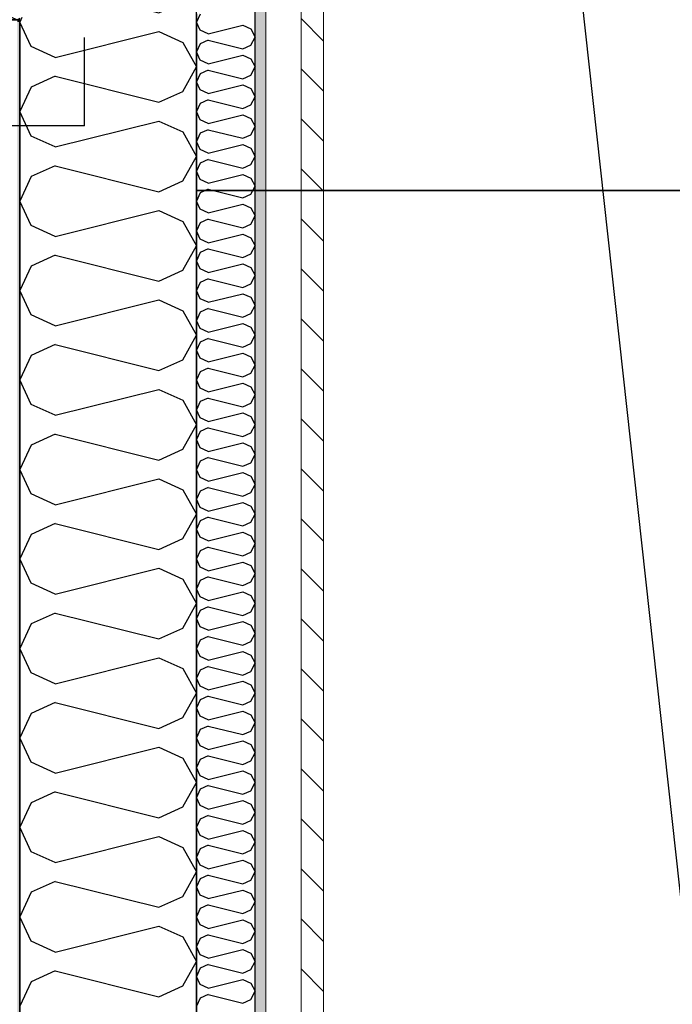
# Model space of a CAD drawing. Header units: millimetres. Extents: x -117798 to 93698, y -182207 to 252400.
# Tile 190 of 222: x -64343 to -63789, y -15857 to -15022. Entities that reach past the tile are written whole.
import ezdxf

# ---------------------------------------------------------------- set-up
doc = ezdxf.new("R2010")
doc.units = ezdxf.units.MM
doc.header["$LTSCALE"] = 0.5
doc.header["$MEASUREMENT"] = 0
doc.linetypes.add('Over snittplan', pattern=[260, 150, -50, 10, -50])
doc.linetypes.add('PLINE', pattern=[0])
for name, color, linetype in [('223- Bjelker', 7, 'Continuous'), ('232- Ikke-bærende yttervegger', 7, 'Continuous'), ('232- Ikke-bærende yttervegger (Skravur)', 7, 'Continuous'), ('232- Ikke-bærende yttervegger (Skravur)(Nye konstruksjoner)', 7, 'Continuous'), ('232- Ikke-bærende yttervegger(Nye konstruksjoner)', 7, 'Continuous'), ('235- Utvendig kledning og overflate (Skravur)(Nye konstruksjoner)', 7, 'Continuous'), ('261- Primærkonstruksjon (tak)', 7, 'Continuous'), ('262- Taktekking(Nye konstruksjoner)', 7, 'Continuous')]:
    doc.layers.add(name, color=color, linetype=linetype)
doc.layers.add('235- Utvendig kledning og overflate(Nye konstruksjoner)', color=7, linetype='Continuous', lineweight=0)

# ---------------------------------------------------------------- blocks, each defined once
blk = doc.blocks.new('*X154')
at = {"layer": '232- Ikke-bærende yttervegger (Skravur)', "linetype": 'PLINE'}
for p, q in [((-64342.16, -15021.93), (-64343.16, -15024.04)), ((-64333.35, -15044.76), (-64343.16, -15024.04)), ((-64313.03, -15054.01), (-64225.04, -15032.01)), ((-64225.04, -15032.01), (-64204.72, -15041.26)), ((-64204.72, -15041.26), (-64193.16, -15061.98)), ((-64313.03, -15054.01), (-64333.35, -15044.76)), ((-64204.72, -15082.7), (-64193.16, -15061.98)), ((-64313.03, -15069.95), (-64333.35, -15079.19)), ((-64313.03, -15069.95), (-64225.04, -15091.95)), ((-64333.35, -15079.19), (-64343.16, -15099.92)), ((-64225.04, -15091.95), (-64204.72, -15082.7)), ((-64333.35, -15120.64), (-64343.16, -15099.92)), ((-64313.03, -15129.88), (-64225.04, -15107.89)), ((-64225.04, -15107.89), (-64204.72, -15117.13)), ((-64204.72, -15117.13), (-64193.16, -15137.86)), ((-64313.03, -15129.88), (-64333.35, -15120.64)), ((-64204.72, -15158.58), (-64193.16, -15137.86)), ((-64313.03, -15145.83), (-64333.35, -15155.07)), ((-64313.03, -15145.83), (-64225.04, -15167.82)), ((-64333.35, -15155.07), (-64343.16, -15175.8)), ((-64225.04, -15167.82), (-64204.72, -15158.58)), ((-64333.35, -15196.52), (-64343.16, -15175.8)), ((-64313.03, -15205.76), (-64225.04, -15183.77)), ((-64225.04, -15183.77), (-64204.72, -15193.01)), ((-64313.03, -15205.76), (-64333.35, -15196.52)), ((-64204.72, -15193.01), (-64193.16, -15213.73)), ((-64204.72, -15234.46), (-64193.16, -15213.73)), ((-64313.03, -15221.71), (-64333.35, -15230.95)), ((-64313.03, -15221.71), (-64225.04, -15243.7)), ((-64333.35, -15230.95), (-64343.16, -15251.67)), ((-64225.04, -15243.7), (-64204.72, -15234.46)), ((-64333.35, -15272.4), (-64343.16, -15251.67)), ((-64313.03, -15281.64), (-64225.04, -15259.65)), ((-64225.04, -15259.65), (-64204.72, -15268.89)), ((-64313.03, -15281.64), (-64333.35, -15272.4)), ((-64204.72, -15268.89), (-64193.16, -15289.61)), ((-64204.72, -15310.34), (-64193.16, -15289.61)), ((-64313.03, -15297.58), (-64333.35, -15306.83)), ((-64313.03, -15297.58), (-64225.04, -15319.58)), ((-64333.35, -15306.83), (-64343.16, -15327.55)), ((-64225.04, -15319.58), (-64204.72, -15310.34)), ((-64333.35, -15348.27), (-64343.16, -15327.55)), ((-64313.03, -15357.52), (-64225.04, -15335.52)), ((-64225.04, -15335.52), (-64204.72, -15344.77)), ((-64313.03, -15357.52), (-64333.35, -15348.27)), ((-64204.72, -15344.77), (-64193.16, -15365.49)), ((-64204.72, -15386.21), (-64193.16, -15365.49)), ((-64313.03, -15373.46), (-64333.35, -15382.71)), ((-64313.03, -15373.46), (-64225.04, -15395.46)), ((-64333.35, -15382.71), (-64343.16, -15403.43)), ((-64225.04, -15395.46), (-64204.72, -15386.21)), ((-64333.35, -15424.15), (-64343.16, -15403.43)), ((-64313.03, -15433.4), (-64225.04, -15411.4)), ((-64225.04, -15411.4), (-64204.72, -15420.65)), ((-64313.03, -15433.4), (-64333.35, -15424.15)), ((-64204.72, -15420.65), (-64193.16, -15441.37)), ((-64204.72, -15462.09), (-64193.16, -15441.37)), ((-64313.03, -15449.34), (-64333.35, -15458.59)), ((-64313.03, -15449.34), (-64225.04, -15471.34)), ((-64333.35, -15458.59), (-64343.16, -15479.31)), ((-64225.04, -15471.34), (-64204.72, -15462.09)), ((-64333.35, -15500.03), (-64343.16, -15479.31)), ((-64313.03, -15509.28), (-64225.04, -15487.28)), ((-64225.04, -15487.28), (-64204.72, -15496.53)), ((-64313.03, -15509.28), (-64333.35, -15500.03)), ((-64204.72, -15496.53), (-64193.16, -15517.25)), ((-64204.72, -15537.97), (-64193.16, -15517.25)), ((-64313.03, -15525.22), (-64333.35, -15534.47)), ((-64313.03, -15525.22), (-64225.04, -15547.22)), ((-64333.35, -15534.47), (-64343.16, -15555.19)), ((-64225.04, -15547.22), (-64204.72, -15537.97)), ((-64333.35, -15575.91), (-64343.16, -15555.19)), ((-64313.03, -15585.16), (-64225.04, -15563.16)), ((-64225.04, -15563.16), (-64204.72, -15572.41)), ((-64313.03, -15585.16), (-64333.35, -15575.91)), ((-64204.72, -15572.41), (-64193.16, -15593.13)), ((-64204.72, -15613.85), (-64193.16, -15593.13)), ((-64313.03, -15601.1), (-64333.35, -15610.35)), ((-64313.03, -15601.1), (-64225.04, -15623.1)), ((-64333.35, -15610.35), (-64343.16, -15631.07)), ((-64225.04, -15623.1), (-64204.72, -15613.85)), ((-64333.35, -15651.79), (-64343.16, -15631.07)), ((-64313.03, -15661.04), (-64225.04, -15639.04)), ((-64225.04, -15639.04), (-64204.72, -15648.29)), ((-64313.03, -15661.04), (-64333.35, -15651.79)), ((-64204.72, -15648.29), (-64193.16, -15669.01)), ((-64204.72, -15689.73), (-64193.16, -15669.01)), ((-64313.03, -15676.98), (-64333.35, -15686.23)), ((-64313.03, -15676.98), (-64225.04, -15698.98)), ((-64333.35, -15686.23), (-64343.16, -15706.95)), ((-64225.04, -15698.98), (-64204.72, -15689.73)), ((-64333.35, -15727.67), (-64343.16, -15706.95)), ((-64313.03, -15736.92), (-64225.04, -15714.92)), ((-64225.04, -15714.92), (-64204.72, -15724.17)), ((-64204.72, -15724.17), (-64193.16, -15744.89)), ((-64313.03, -15736.92), (-64333.35, -15727.67)), ((-64204.72, -15765.61), (-64193.16, -15744.89)), ((-64313.03, -15752.86), (-64333.35, -15762.11)), ((-64313.03, -15752.86), (-64225.04, -15774.86)), ((-64333.35, -15762.11), (-64343.16, -15782.83)), ((-64225.04, -15774.86), (-64204.72, -15765.61)), ((-64333.35, -15803.55), (-64343.16, -15782.83)), ((-64313.03, -15812.8), (-64225.04, -15790.8)), ((-64225.04, -15790.8), (-64204.72, -15800.04)), ((-64204.72, -15800.04), (-64193.16, -15820.77)), ((-64313.03, -15812.8), (-64333.35, -15803.55)), ((-64204.72, -15841.49), (-64193.16, -15820.77)), ((-64313.03, -15828.74), (-64333.35, -15837.98)), ((-64313.03, -15828.74), (-64225.04, -15850.74)), ((-64333.35, -15837.98), (-64343.16, -15858.71)), ((-64225.04, -15850.74), (-64204.72, -15841.49))]:
    blk.add_line(p, q, dxfattribs=at)
blk = doc.blocks.new('*X156')
at = {"layer": '232- Ikke-bærende yttervegger (Skravur)', "linetype": 'PLINE'}
for p, q in [((-64208.85, -14887.62), (-64204.72, -14889.5)), ((-64204.72, -14889.5), (-64193.16, -14910.22)), ((-64204.72, -14930.94), (-64193.16, -14910.22)), ((-64254.14, -14932.91), (-64225.04, -14940.19)), ((-64225.04, -14940.19), (-64204.72, -14930.94)), ((-64294.8, -14973.57), (-64225.04, -14956.13)), ((-64225.04, -14956.13), (-64204.72, -14965.38)), ((-64204.72, -14965.38), (-64193.16, -14986.1)), ((-64204.72, -15006.82), (-64193.16, -14986.1)), ((-64313.03, -14994.07), (-64317.19, -14995.96)), ((-64313.03, -14994.07), (-64225.04, -15016.07)), ((-64225.04, -15016.07), (-64204.72, -15006.82)), ((-64341.26, -15020.03), (-64342.16, -15021.93))]:
    blk.add_line(p, q, dxfattribs=at)
blk = doc.blocks.new('*X157')
at = {"layer": '232- Ikke-bærende yttervegger (Skravur)', "linetype": 'PLINE'}
for p, q in [((-64935.19, -14883.49), (-64914.46, -14871.93)), ((-64893.74, -14883.49), (-64914.46, -14871.93)), ((-64859.31, -14883.49), (-64838.59, -14871.93)), ((-64817.86, -14883.49), (-64838.59, -14871.93)), ((-64783.43, -14883.49), (-64762.71, -14871.93)), ((-64741.98, -14883.49), (-64762.71, -14871.93)), ((-64707.55, -14883.49), (-64686.83, -14871.93)), ((-64666.11, -14883.49), (-64686.83, -14871.93)), ((-64631.67, -14883.49), (-64610.95, -14871.93)), ((-64590.23, -14883.49), (-64610.95, -14871.93)), ((-64555.79, -14883.49), (-64535.07, -14871.93)), ((-64514.35, -14883.49), (-64535.07, -14871.93)), ((-64479.91, -14883.49), (-64459.19, -14871.93)), ((-64438.47, -14883.49), (-64459.19, -14871.93)), ((-64404.03, -14883.49), (-64383.31, -14871.93)), ((-64362.59, -14883.49), (-64383.31, -14871.93)), ((-64969.62, -14883.49), (-64973.16, -14881.52)), ((-64960.37, -14903.81), (-64969.62, -14883.49)), ((-64944.43, -14903.81), (-64935.19, -14883.49)), ((-64884.5, -14903.81), (-64893.74, -14883.49)), ((-64868.55, -14903.81), (-64859.31, -14883.49)), ((-64808.62, -14903.81), (-64817.86, -14883.49)), ((-64792.67, -14903.81), (-64783.43, -14883.49)), ((-64732.74, -14903.81), (-64741.98, -14883.49)), ((-64716.8, -14903.81), (-64707.55, -14883.49)), ((-64656.86, -14903.81), (-64666.11, -14883.49)), ((-64640.92, -14903.81), (-64631.67, -14883.49)), ((-64580.98, -14903.81), (-64590.23, -14883.49)), ((-64565.04, -14903.81), (-64555.79, -14883.49)), ((-64505.1, -14903.81), (-64514.35, -14883.49)), ((-64489.16, -14903.81), (-64479.91, -14883.49)), ((-64429.22, -14903.81), (-64438.47, -14883.49)), ((-64413.28, -14903.81), (-64404.03, -14883.49)), ((-64353.34, -14903.81), (-64362.59, -14883.49)), ((-64973.16, -14954.95), (-64960.37, -14903.81)), ((-64922.44, -14991.8), (-64944.43, -14903.81)), ((-64906.49, -14991.8), (-64884.5, -14903.81)), ((-64846.56, -14991.8), (-64868.55, -14903.81)), ((-64830.61, -14991.8), (-64808.62, -14903.81)), ((-64770.68, -14991.8), (-64792.67, -14903.81)), ((-64754.74, -14991.8), (-64732.74, -14903.81)), ((-64694.8, -14991.8), (-64716.8, -14903.81)), ((-64678.86, -14991.8), (-64656.86, -14903.81)), ((-64618.92, -14991.8), (-64640.92, -14903.81)), ((-64602.98, -14991.8), (-64580.98, -14903.81)), ((-64543.04, -14991.8), (-64565.04, -14903.81)), ((-64527.1, -14991.8), (-64505.1, -14903.81)), ((-64467.16, -14991.8), (-64489.16, -14903.81)), ((-64451.22, -14991.8), (-64429.22, -14903.81)), ((-64391.28, -14991.8), (-64413.28, -14903.81)), ((-64375.34, -14991.8), (-64353.34, -14903.81)), ((-64922.44, -14991.8), (-64931.68, -15012.12)), ((-64906.49, -14991.8), (-64897.25, -15012.12)), ((-64846.56, -14991.8), (-64855.8, -15012.12)), ((-64830.61, -14991.8), (-64821.37, -15012.12)), ((-64770.68, -14991.8), (-64779.92, -15012.12)), ((-64754.74, -14991.8), (-64745.49, -15012.12)), ((-64694.8, -14991.8), (-64704.05, -15012.12)), ((-64678.86, -14991.8), (-64669.61, -15012.12)), ((-64618.92, -14991.8), (-64628.17, -15012.12)), ((-64602.98, -14991.8), (-64593.73, -15012.12)), ((-64543.04, -14991.8), (-64552.29, -15012.12)), ((-64527.1, -14991.8), (-64517.85, -15012.12)), ((-64467.16, -14991.8), (-64476.41, -15012.12)), ((-64451.22, -14991.8), (-64441.97, -15012.12)), ((-64391.28, -14991.8), (-64400.53, -15012.12)), ((-64375.34, -14991.8), (-64366.09, -15012.12)), ((-64973.16, -15012.05), (-64973.13, -15012.12)), ((-64973.13, -15012.12), (-64952.4, -15021.93)), ((-64931.68, -15012.12), (-64952.4, -15021.93)), ((-64897.25, -15012.12), (-64876.52, -15021.93)), ((-64855.8, -15012.12), (-64876.52, -15021.93)), ((-64821.37, -15012.12), (-64800.65, -15021.93)), ((-64779.92, -15012.12), (-64800.65, -15021.93)), ((-64745.49, -15012.12), (-64724.77, -15021.93)), ((-64704.05, -15012.12), (-64724.77, -15021.93)), ((-64669.61, -15012.12), (-64648.89, -15021.93)), ((-64628.17, -15012.12), (-64648.89, -15021.93)), ((-64593.73, -15012.12), (-64573.01, -15021.93)), ((-64552.29, -15012.12), (-64573.01, -15021.93)), ((-64517.85, -15012.12), (-64497.13, -15021.93)), ((-64476.41, -15012.12), (-64497.13, -15021.93)), ((-64441.97, -15012.12), (-64421.25, -15021.93)), ((-64400.53, -15012.12), (-64421.25, -15021.93)), ((-64366.09, -15012.12), (-64345.37, -15021.93)), ((-64343.16, -15020.88), (-64345.37, -15021.93))]:
    blk.add_line(p, q, dxfattribs=at)
blk = doc.blocks.new('*X420')
at = {"layer": '235- Utvendig kledning og overflate (Skravur)(Nye konstruksjoner)', "linetype": 'PLINE'}
for p, q in [((-64189.89, -15017.13), (-64193.16, -15024.04)), ((-64189.89, -15030.94), (-64193.16, -15024.04)), ((-64183.12, -15034.03), (-64189.89, -15030.94)), ((-64183.12, -15034.03), (-64153.79, -15026.69)), ((-64153.79, -15026.69), (-64147.01, -15029.78)), ((-64147.01, -15029.78), (-64143.16, -15036.68)), ((-64183.12, -15039.34), (-64189.89, -15042.42)), ((-64183.12, -15039.34), (-64153.79, -15046.67)), ((-64147.01, -15043.59), (-64143.16, -15036.68)), ((-64189.89, -15042.42), (-64193.16, -15049.33)), ((-64189.89, -15056.24), (-64193.16, -15049.33)), ((-64153.79, -15046.67), (-64147.01, -15043.59)), ((-64183.12, -15059.32), (-64189.89, -15056.24)), ((-64183.12, -15059.32), (-64153.79, -15051.99)), ((-64153.79, -15051.99), (-64147.01, -15055.07)), ((-64147.01, -15055.07), (-64143.16, -15061.98)), ((-64183.12, -15064.63), (-64189.89, -15067.72)), ((-64183.12, -15064.63), (-64153.79, -15071.97)), ((-64147.01, -15068.88), (-64143.16, -15061.98)), ((-64189.89, -15067.72), (-64193.16, -15074.62)), ((-64189.89, -15081.53), (-64193.16, -15074.62)), ((-64153.79, -15071.97), (-64147.01, -15068.88)), ((-64183.12, -15084.61), (-64189.89, -15081.53)), ((-64183.12, -15084.61), (-64153.79, -15077.28)), ((-64153.79, -15077.28), (-64147.01, -15080.36)), ((-64147.01, -15080.36), (-64143.16, -15087.27)), ((-64183.12, -15089.93), (-64189.89, -15093.01)), ((-64183.12, -15089.93), (-64153.79, -15097.26)), ((-64147.01, -15094.18), (-64143.16, -15087.27)), ((-64189.89, -15093.01), (-64193.16, -15099.92)), ((-64189.89, -15106.82), (-64193.16, -15099.92)), ((-64153.79, -15097.26), (-64147.01, -15094.18)), ((-64183.12, -15109.91), (-64189.89, -15106.82)), ((-64183.12, -15109.91), (-64153.79, -15102.57)), ((-64153.79, -15102.57), (-64147.01, -15105.66)), ((-64147.01, -15105.66), (-64143.16, -15112.56)), ((-64183.12, -15115.22), (-64189.89, -15118.3)), ((-64183.12, -15115.22), (-64153.79, -15122.55)), ((-64147.01, -15119.47), (-64143.16, -15112.56)), ((-64189.89, -15118.3), (-64193.16, -15125.21)), ((-64189.89, -15132.12), (-64193.16, -15125.21)), ((-64153.79, -15122.55), (-64147.01, -15119.47)), ((-64183.12, -15135.2), (-64189.89, -15132.12)), ((-64183.12, -15135.2), (-64153.79, -15127.87)), ((-64153.79, -15127.87), (-64147.01, -15130.95)), ((-64147.01, -15130.95), (-64143.16, -15137.86)), ((-64183.12, -15140.51), (-64189.89, -15143.6)), ((-64183.12, -15140.51), (-64153.79, -15147.85)), ((-64147.01, -15144.76), (-64143.16, -15137.86)), ((-64189.89, -15143.6), (-64193.16, -15150.5)), ((-64189.89, -15157.41), (-64193.16, -15150.5)), ((-64153.79, -15147.85), (-64147.01, -15144.76)), ((-64183.12, -15160.49), (-64189.89, -15157.41)), ((-64183.12, -15160.49), (-64153.79, -15153.16)), ((-64153.79, -15153.16), (-64147.01, -15156.24)), ((-64147.01, -15156.24), (-64143.16, -15163.15)), ((-64183.12, -15165.81), (-64189.89, -15168.89)), ((-64183.12, -15165.81), (-64153.79, -15173.14)), ((-64147.01, -15170.06), (-64143.16, -15163.15)), ((-64189.89, -15168.89), (-64193.16, -15175.8)), ((-64153.79, -15173.14), (-64147.01, -15170.06)), ((-64189.89, -15182.7), (-64193.16, -15175.8)), ((-64183.12, -15185.78), (-64189.89, -15182.7)), ((-64183.12, -15185.78), (-64153.79, -15178.45)), ((-64153.79, -15178.45), (-64147.01, -15181.53)), ((-64147.01, -15181.53), (-64143.16, -15188.44)), ((-64183.12, -15191.1), (-64189.89, -15194.18)), ((-64183.12, -15191.1), (-64153.79, -15198.43)), ((-64147.01, -15195.35), (-64143.16, -15188.44)), ((-64189.89, -15194.18), (-64193.16, -15201.09)), ((-64153.79, -15198.43), (-64147.01, -15195.35)), ((-64189.89, -15208), (-64193.16, -15201.09)), ((-64183.12, -15211.08), (-64189.89, -15208)), ((-64183.12, -15211.08), (-64153.79, -15203.75)), ((-64153.79, -15203.75), (-64147.01, -15206.83)), ((-64147.01, -15206.83), (-64143.16, -15213.73)), ((-64183.12, -15216.39), (-64189.89, -15219.47)), ((-64183.12, -15216.39), (-64153.79, -15223.72)), ((-64147.01, -15220.64), (-64143.16, -15213.73)), ((-64189.89, -15219.47), (-64193.16, -15226.38)), ((-64153.79, -15223.72), (-64147.01, -15220.64)), ((-64189.89, -15233.29), (-64193.16, -15226.38)), ((-64183.12, -15236.37), (-64189.89, -15233.29)), ((-64183.12, -15236.37), (-64153.79, -15229.04)), ((-64153.79, -15229.04), (-64147.01, -15232.12)), ((-64147.01, -15232.12), (-64143.16, -15239.03)), ((-64183.12, -15241.68), (-64189.89, -15244.77)), ((-64183.12, -15241.68), (-64153.79, -15249.02)), ((-64147.01, -15245.93), (-64143.16, -15239.03)), ((-64189.89, -15244.77), (-64193.16, -15251.67)), ((-64153.79, -15249.02), (-64147.01, -15245.93)), ((-64189.89, -15258.58), (-64193.16, -15251.67)), ((-64183.12, -15261.66), (-64189.89, -15258.58)), ((-64183.12, -15261.66), (-64153.79, -15254.33)), ((-64153.79, -15254.33), (-64147.01, -15257.41)), ((-64147.01, -15257.41), (-64143.16, -15264.32)), ((-64183.12, -15266.98), (-64189.89, -15270.06)), ((-64183.12, -15266.98), (-64153.79, -15274.31)), ((-64147.01, -15271.23), (-64143.16, -15264.32)), ((-64189.89, -15270.06), (-64193.16, -15276.97)), ((-64153.79, -15274.31), (-64147.01, -15271.23)), ((-64189.89, -15283.87), (-64193.16, -15276.97)), ((-64183.12, -15286.96), (-64189.89, -15283.87)), ((-64183.12, -15286.96), (-64153.79, -15279.62)), ((-64153.79, -15279.62), (-64147.01, -15282.71)), ((-64147.01, -15282.71), (-64143.16, -15289.61)), ((-64183.12, -15292.27), (-64189.89, -15295.35)), ((-64183.12, -15292.27), (-64153.79, -15299.6)), ((-64147.01, -15296.52), (-64143.16, -15289.61)), ((-64189.89, -15295.35), (-64193.16, -15302.26)), ((-64153.79, -15299.6), (-64147.01, -15296.52)), ((-64189.89, -15309.17), (-64193.16, -15302.26)), ((-64183.12, -15312.25), (-64189.89, -15309.17)), ((-64183.12, -15312.25), (-64153.79, -15304.92)), ((-64153.79, -15304.92), (-64147.01, -15308)), ((-64147.01, -15308), (-64143.16, -15314.91)), ((-64183.12, -15317.56), (-64189.89, -15320.65)), ((-64183.12, -15317.56), (-64153.79, -15324.9)), ((-64147.01, -15321.81), (-64143.16, -15314.91)), ((-64189.89, -15320.65), (-64193.16, -15327.55)), ((-64153.79, -15324.9), (-64147.01, -15321.81)), ((-64189.89, -15334.46), (-64193.16, -15327.55)), ((-64183.12, -15337.54), (-64153.79, -15330.21)), ((-64153.79, -15330.21), (-64147.01, -15333.29)), ((-64147.01, -15333.29), (-64143.16, -15340.2)), ((-64183.12, -15337.54), (-64189.89, -15334.46)), ((-64147.01, -15347.11), (-64143.16, -15340.2)), ((-64189.89, -15345.94), (-64193.16, -15352.85)), ((-64183.12, -15342.86), (-64189.89, -15345.94)), ((-64183.12, -15342.86), (-64153.79, -15350.19)), ((-64153.79, -15350.19), (-64147.01, -15347.11)), ((-64189.89, -15359.75), (-64193.16, -15352.85)), ((-64183.12, -15362.84), (-64153.79, -15355.5)), ((-64153.79, -15355.5), (-64147.01, -15358.59)), ((-64147.01, -15358.59), (-64143.16, -15365.49)), ((-64183.12, -15362.84), (-64189.89, -15359.75)), ((-64147.01, -15372.4), (-64143.16, -15365.49)), ((-64189.89, -15371.23), (-64193.16, -15378.14)), ((-64183.12, -15368.15), (-64189.89, -15371.23)), ((-64183.12, -15368.15), (-64153.79, -15375.48)), ((-64153.79, -15375.48), (-64147.01, -15372.4)), ((-64189.89, -15385.05), (-64193.16, -15378.14)), ((-64183.12, -15388.13), (-64153.79, -15380.8)), ((-64153.79, -15380.8), (-64147.01, -15383.88)), ((-64147.01, -15383.88), (-64143.16, -15390.79)), ((-64183.12, -15388.13), (-64189.89, -15385.05)), ((-64147.01, -15397.69), (-64143.16, -15390.79)), ((-64189.89, -15396.52), (-64193.16, -15403.43)), ((-64183.12, -15393.44), (-64189.89, -15396.52)), ((-64183.12, -15393.44), (-64153.79, -15400.78)), ((-64153.79, -15400.78), (-64147.01, -15397.69)), ((-64189.89, -15410.34), (-64193.16, -15403.43)), ((-64183.12, -15413.42), (-64153.79, -15406.09)), ((-64153.79, -15406.09), (-64147.01, -15409.17)), ((-64147.01, -15409.17), (-64143.16, -15416.08)), ((-64183.12, -15413.42), (-64189.89, -15410.34)), ((-64147.01, -15422.99), (-64143.16, -15416.08)), ((-64189.89, -15421.82), (-64193.16, -15428.73)), ((-64183.12, -15418.74), (-64189.89, -15421.82)), ((-64183.12, -15418.74), (-64153.79, -15426.07)), ((-64153.79, -15426.07), (-64147.01, -15422.99)), ((-64189.89, -15435.63), (-64193.16, -15428.73)), ((-64183.12, -15438.71), (-64153.79, -15431.38)), ((-64153.79, -15431.38), (-64147.01, -15434.46)), ((-64147.01, -15434.46), (-64143.16, -15441.37)), ((-64183.12, -15438.71), (-64189.89, -15435.63)), ((-64147.01, -15448.28), (-64143.16, -15441.37)), ((-64189.89, -15447.11), (-64193.16, -15454.02)), ((-64183.12, -15444.03), (-64189.89, -15447.11)), ((-64183.12, -15444.03), (-64153.79, -15451.36)), ((-64153.79, -15451.36), (-64147.01, -15448.28)), ((-64189.89, -15460.93), (-64193.16, -15454.02)), ((-64183.12, -15464.01), (-64153.79, -15456.68)), ((-64153.79, -15456.68), (-64147.01, -15459.76)), ((-64183.12, -15464.01), (-64189.89, -15460.93)), ((-64147.01, -15459.76), (-64143.16, -15466.66)), ((-64147.01, -15473.57), (-64143.16, -15466.66)), ((-64189.89, -15472.4), (-64193.16, -15479.31)), ((-64183.12, -15469.32), (-64189.89, -15472.4)), ((-64183.12, -15469.32), (-64153.79, -15476.65)), ((-64153.79, -15476.65), (-64147.01, -15473.57)), ((-64189.89, -15486.22), (-64193.16, -15479.31)), ((-64183.12, -15489.3), (-64153.79, -15481.97)), ((-64153.79, -15481.97), (-64147.01, -15485.05)), ((-64183.12, -15489.3), (-64189.89, -15486.22)), ((-64147.01, -15485.05), (-64143.16, -15491.96)), ((-64147.01, -15498.86), (-64143.16, -15491.96)), ((-64189.89, -15497.7), (-64193.16, -15504.6)), ((-64183.12, -15494.61), (-64189.89, -15497.7)), ((-64183.12, -15494.61), (-64153.79, -15501.95)), ((-64153.79, -15501.95), (-64147.01, -15498.86)), ((-64189.89, -15511.51), (-64193.16, -15504.6)), ((-64183.12, -15514.59), (-64153.79, -15507.26)), ((-64153.79, -15507.26), (-64147.01, -15510.34)), ((-64183.12, -15514.59), (-64189.89, -15511.51)), ((-64147.01, -15510.34), (-64143.16, -15517.25)), ((-64147.01, -15524.16), (-64143.16, -15517.25)), ((-64189.89, -15522.99), (-64193.16, -15529.9)), ((-64183.12, -15519.91), (-64189.89, -15522.99)), ((-64183.12, -15519.91), (-64153.79, -15527.24)), ((-64153.79, -15527.24), (-64147.01, -15524.16)), ((-64189.89, -15536.8), (-64193.16, -15529.9)), ((-64183.12, -15539.89), (-64153.79, -15532.55)), ((-64153.79, -15532.55), (-64147.01, -15535.64)), ((-64183.12, -15539.89), (-64189.89, -15536.8)), ((-64147.01, -15535.64), (-64143.16, -15542.54)), ((-64147.01, -15549.45), (-64143.16, -15542.54)), ((-64189.89, -15548.28), (-64193.16, -15555.19)), ((-64183.12, -15545.2), (-64189.89, -15548.28)), ((-64183.12, -15545.2), (-64153.79, -15552.53)), ((-64153.79, -15552.53), (-64147.01, -15549.45)), ((-64189.89, -15562.1), (-64193.16, -15555.19)), ((-64183.12, -15565.18), (-64153.79, -15557.85)), ((-64153.79, -15557.85), (-64147.01, -15560.93)), ((-64183.12, -15565.18), (-64189.89, -15562.1)), ((-64147.01, -15560.93), (-64143.16, -15567.84)), ((-64147.01, -15574.74), (-64143.16, -15567.84)), ((-64189.89, -15573.58), (-64193.16, -15580.48)), ((-64183.12, -15570.49), (-64189.89, -15573.58)), ((-64183.12, -15570.49), (-64153.79, -15577.83)), ((-64153.79, -15577.83), (-64147.01, -15574.74)), ((-64189.89, -15587.39), (-64193.16, -15580.48)), ((-64183.12, -15590.47), (-64153.79, -15583.14)), ((-64153.79, -15583.14), (-64147.01, -15586.22)), ((-64183.12, -15590.47), (-64189.89, -15587.39)), ((-64147.01, -15586.22), (-64143.16, -15593.13)), ((-64147.01, -15600.04), (-64143.16, -15593.13)), ((-64189.89, -15598.87), (-64193.16, -15605.78)), ((-64183.12, -15595.79), (-64189.89, -15598.87)), ((-64183.12, -15595.79), (-64153.79, -15603.12)), ((-64153.79, -15603.12), (-64147.01, -15600.04)), ((-64189.89, -15612.68), (-64193.16, -15605.78)), ((-64183.12, -15615.77), (-64153.79, -15608.43)), ((-64153.79, -15608.43), (-64147.01, -15611.52)), ((-64183.12, -15615.77), (-64189.89, -15612.68)), ((-64147.01, -15611.52), (-64143.16, -15618.42)), ((-64189.89, -15624.16), (-64193.16, -15631.07)), ((-64183.12, -15621.08), (-64189.89, -15624.16)), ((-64183.12, -15621.08), (-64153.79, -15628.41)), ((-64153.79, -15628.41), (-64147.01, -15625.33)), ((-64147.01, -15625.33), (-64143.16, -15618.42)), ((-64189.89, -15637.98), (-64193.16, -15631.07)), ((-64183.12, -15641.06), (-64153.79, -15633.73)), ((-64153.79, -15633.73), (-64147.01, -15636.81)), ((-64183.12, -15641.06), (-64189.89, -15637.98)), ((-64147.01, -15636.81), (-64143.16, -15643.72)), ((-64189.89, -15649.45), (-64193.16, -15656.36)), ((-64183.12, -15646.37), (-64189.89, -15649.45)), ((-64183.12, -15646.37), (-64153.79, -15653.71)), ((-64153.79, -15653.71), (-64147.01, -15650.62)), ((-64147.01, -15650.62), (-64143.16, -15643.72)), ((-64189.89, -15663.27), (-64193.16, -15656.36)), ((-64183.12, -15666.35), (-64153.79, -15659.02)), ((-64153.79, -15659.02), (-64147.01, -15662.1)), ((-64183.12, -15666.35), (-64189.89, -15663.27)), ((-64147.01, -15662.1), (-64143.16, -15669.01)), ((-64189.89, -15674.75), (-64193.16, -15681.66)), ((-64183.12, -15671.67), (-64189.89, -15674.75)), ((-64183.12, -15671.67), (-64153.79, -15679)), ((-64153.79, -15679), (-64147.01, -15675.92)), ((-64147.01, -15675.92), (-64143.16, -15669.01)), ((-64189.89, -15688.56), (-64193.16, -15681.66)), ((-64183.12, -15691.64), (-64153.79, -15684.31)), ((-64153.79, -15684.31), (-64147.01, -15687.39)), ((-64183.12, -15691.64), (-64189.89, -15688.56)), ((-64147.01, -15687.39), (-64143.16, -15694.3)), ((-64189.89, -15700.04), (-64193.16, -15706.95)), ((-64183.12, -15696.96), (-64189.89, -15700.04)), ((-64183.12, -15696.96), (-64153.79, -15704.29)), ((-64153.79, -15704.29), (-64147.01, -15701.21)), ((-64147.01, -15701.21), (-64143.16, -15694.3)), ((-64189.89, -15713.86), (-64193.16, -15706.95)), ((-64183.12, -15716.94), (-64153.79, -15709.61)), ((-64153.79, -15709.61), (-64147.01, -15712.69)), ((-64183.12, -15716.94), (-64189.89, -15713.86)), ((-64147.01, -15712.69), (-64143.16, -15719.59)), ((-64189.89, -15725.33), (-64193.16, -15732.24)), ((-64183.12, -15722.25), (-64189.89, -15725.33)), ((-64183.12, -15722.25), (-64153.79, -15729.58)), ((-64153.79, -15729.58), (-64147.01, -15726.5)), ((-64147.01, -15726.5), (-64143.16, -15719.59)), ((-64189.89, -15739.15), (-64193.16, -15732.24)), ((-64183.12, -15742.23), (-64153.79, -15734.9)), ((-64153.79, -15734.9), (-64147.01, -15737.98)), ((-64183.12, -15742.23), (-64189.89, -15739.15)), ((-64147.01, -15737.98), (-64143.16, -15744.89)), ((-64189.89, -15750.63), (-64193.16, -15757.53)), ((-64183.12, -15747.54), (-64189.89, -15750.63)), ((-64183.12, -15747.54), (-64153.79, -15754.88)), ((-64153.79, -15754.88), (-64147.01, -15751.79)), ((-64147.01, -15751.79), (-64143.16, -15744.89)), ((-64189.89, -15764.44), (-64193.16, -15757.53)), ((-64183.12, -15767.52), (-64153.79, -15760.19)), ((-64153.79, -15760.19), (-64147.01, -15763.27)), ((-64183.12, -15767.52), (-64189.89, -15764.44)), ((-64147.01, -15763.27), (-64143.16, -15770.18)), ((-64189.89, -15775.92), (-64193.16, -15782.83)), ((-64183.12, -15772.84), (-64189.89, -15775.92)), ((-64183.12, -15772.84), (-64153.79, -15780.17)), ((-64147.01, -15777.09), (-64143.16, -15770.18)), ((-64189.89, -15789.73), (-64193.16, -15782.83)), ((-64153.79, -15780.17), (-64147.01, -15777.09)), ((-64183.12, -15792.82), (-64189.89, -15789.73)), ((-64183.12, -15792.82), (-64153.79, -15785.48)), ((-64153.79, -15785.48), (-64147.01, -15788.57)), ((-64147.01, -15788.57), (-64143.16, -15795.47)), ((-64189.89, -15801.21), (-64193.16, -15808.12)), ((-64183.12, -15798.13), (-64189.89, -15801.21)), ((-64183.12, -15798.13), (-64153.79, -15805.46)), ((-64147.01, -15802.38), (-64143.16, -15795.47)), ((-64189.89, -15815.03), (-64193.16, -15808.12)), ((-64153.79, -15805.46), (-64147.01, -15802.38)), ((-64183.12, -15818.11), (-64189.89, -15815.03)), ((-64183.12, -15818.11), (-64153.79, -15810.78)), ((-64153.79, -15810.78), (-64147.01, -15813.86)), ((-64147.01, -15813.86), (-64143.16, -15820.77)), ((-64189.89, -15826.51), (-64193.16, -15833.41)), ((-64183.12, -15823.42), (-64189.89, -15826.51)), ((-64183.12, -15823.42), (-64153.79, -15830.76)), ((-64147.01, -15827.67), (-64143.16, -15820.77)), ((-64189.89, -15840.32), (-64193.16, -15833.41)), ((-64153.79, -15830.76), (-64147.01, -15827.67)), ((-64183.12, -15843.4), (-64189.89, -15840.32)), ((-64183.12, -15843.4), (-64153.79, -15836.07)), ((-64153.79, -15836.07), (-64147.01, -15839.15)), ((-64147.01, -15839.15), (-64143.16, -15846.06)), ((-64189.89, -15851.8), (-64193.16, -15858.71)), ((-64183.12, -15848.72), (-64189.89, -15851.8)), ((-64183.12, -15848.72), (-64153.79, -15856.05)), ((-64147.01, -15852.97), (-64143.16, -15846.06)), ((-64153.79, -15856.05), (-64147.01, -15852.97))]:
    blk.add_line(p, q, dxfattribs=at)

msp = doc.modelspace()

# ---------------------------------------------------------------- hatches: boundary and pattern name
at = {"layer": '232- Ikke-bærende yttervegger (Skravur)(Nye konstruksjoner)', "linetype": 'Continuous'}
for points in [[(-64345.16, -15023.93), (-64343.16, -15023.93), (-64343.16, -15021.93)], [(-64345.16, -15021.93), (-64345.16, -15023.93), (-64343.16, -15021.93)], [(-64343.16, -15023.93), (-64345.16, -15023.93), (-64345.16, -25809.93), (-64343.16, -25809.93)]]:
    msp.add_hatch(color=256, dxfattribs=at).paths.add_polyline_path(points)
at = {"layer": '235- Utvendig kledning og overflate (Skravur)(Nye konstruksjoner)', "linetype": 'Continuous'}
h = msp.add_hatch(dxfattribs=at)
h.set_pattern_fill('Skrålinjer_1', color=256, style=0, pattern_type=2)
h.set_pattern_definition([(135, (0, 0), (21.213203, 21.213203), [])])
h.paths.add_polyline_path([(-64104.16, -14782.93), (-64104.16, -26050.93), (-64085.16, -26050.93), (-64085.16, -14782.93)])
h = msp.add_hatch(dxfattribs=at)
h.set_pattern_fill('Prikker_tett', color=256, style=0, pattern_type=2)
h.set_pattern_definition([(0, (0, 0), (0, 43.30127), [0, -25]), (0, (12.5, 21.65), (0, 43.30127), [0, -25])])
h.paths.add_polyline_path([(-64143.16, -14821.93), (-64143.16, -26011.93), (-64134.16, -26011.93), (-64134.16, -14821.93)])

# ---------------------------------------------------------------- linework, layer by layer
at = {"layer": '223- Bjelker', "linetype": 'Over snittplan'}
for q in [(-64288.16, -14921.93), (-77768.16, -15111.93)]:
    msp.add_line((-64288.16, -15111.93), q, dxfattribs=at)
at = {"layer": '232- Ikke-bærende yttervegger', "linetype": 'PLINE', "flags": 128}
for points in [[(-64193.16, -23169.43), (-64193.16, -14871.93)], [(-64973.16, -15021.93), (-64343.16, -15021.93)], [(-64343.16, -15021.93), (-64343.16, -23169.43)]]:
    msp.add_lwpolyline(points, dxfattribs=at)
at = {"layer": '232- Ikke-bærende yttervegger(Nye konstruksjoner)', "linetype": 'PLINE', "flags": 128}
for points in [[(-64343.16, -15021.93), (-64973.16, -15021.93)], [(-64343.16, -15021.93), (-64343.16, -15023.93)], [(-64343.16, -25811.93), (-64343.16, -15023.93)]]:
    msp.add_lwpolyline(points, dxfattribs=at)
at = {"layer": '235- Utvendig kledning og overflate(Nye konstruksjoner)', "linetype": 'PLINE'}
for p, q in [((-64104.16, -26020.93), (-64104.16, -14812.93)), ((-64134.16, -26011.93), (-64134.16, -14821.93)), ((-64143.16, -25961.93), (-64143.16, -14871.93))]:
    msp.add_line(p, q, dxfattribs=at)
at = {"layer": '235- Utvendig kledning og overflate(Nye konstruksjoner)', "linetype": 'PLINE', "flags": 128}
for points in [[(-64193.16, -14871.93), (-64193.16, -25961.93)], [(-64085.16, -26069.93), (-64085.16, -14921.93)]]:
    msp.add_lwpolyline(points, dxfattribs=at)
at = {"layer": '261- Primærkonstruksjon (tak)', "linetype": 'PLINE', "flags": 128}
for points in [[(-64193.16, -15166.93), (-64193.16, -14871.93)], [(-64193.16, -15016.93), (-64193.16, -25816.93)], [(-64193.16, -15166.93), (-61323.16, -15166.93)], [(-64193.16, -25666.93), (-64193.16, -15166.93)], [(-61323.16, -15166.93), (-64193.16, -15166.93)]]:
    msp.add_lwpolyline(points, dxfattribs=at)
at = {"layer": '262- Taktekking(Nye konstruksjoner)', "linetype": 'PLINE'}
msp.add_line((-60453.16, -46086.93), (-64171.76, -12216.93), dxfattribs=at)
at = {"layer": '262- Taktekking(Nye konstruksjoner)', "linetype": 'PLINE', "flags": 128}
msp.add_lwpolyline([(-64143.16, -26011.93), (-64143.16, -14821.93)], dxfattribs=at)

# ---------------------------------------------------------------- block references
at = {"layer": '232- Ikke-bærende yttervegger'}
for name in ['*X157', '*X156', '*X154']:
    msp.add_blockref(name, (0, 0), dxfattribs=at)
at = {"layer": '235- Utvendig kledning og overflate(Nye konstruksjoner)'}
msp.add_blockref('*X420', (0, 0), dxfattribs=at)

doc.saveas('drawing.dxf')
